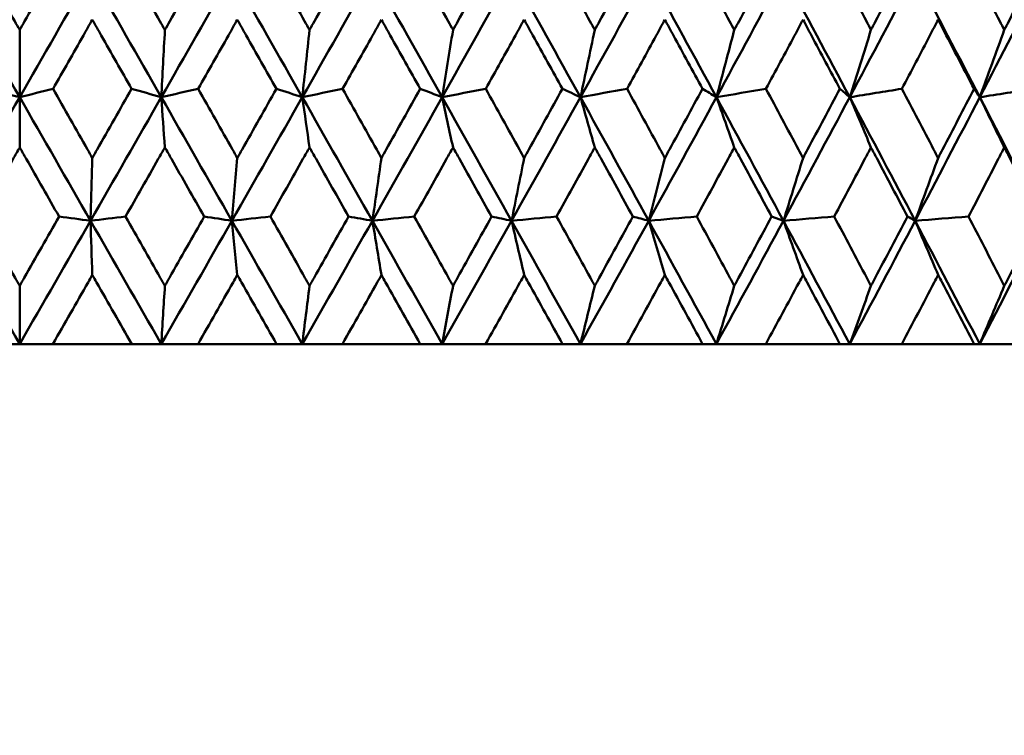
# Model space of a CAD drawing. Header units: millimetres. Extents: x 113 to 2969, y 62 to 2427.
# Tile 10 of 256: x 449 to 457, y 141 to 147. Entities that reach past the tile are written whole.
import ezdxf

# ---------------------------------------------------------------- set-up
doc = ezdxf.new("R2010")
doc.units = ezdxf.units.MM
doc.header["$LTSCALE"] = 12
doc.layers.add('Widoczne (ISO)', color=7, linetype='Continuous', lineweight=50)

msp = doc.modelspace()

# ---------------------------------------------------------------- linework, layer by layer
at = {"layer": 'Widoczne (ISO)'}
for p, q in [((448.6943, 147.0462), (448.6943, 146.4646)), ((448.6943, 146.0305), (448.6943, 146.4646)), ((455.2998, 145.3959), (455.1977, 145.4323)), ((448.6943, 144.8339), (448.6943, 144.3297)), ((448.6943, 144.3297), (448.4068, 144.3297)), ((448.9818, 144.3297), (448.6943, 144.3297)), ((448.9818, 144.3297), (449.6631, 144.3297)), ((449.9187, 144.3297), (449.6631, 144.3297)), ((450.2369, 144.3297), (449.9187, 144.3297)), ((450.2369, 144.3297), (450.9155, 144.3297)), ((451.1383, 144.3297), (450.9155, 144.3297)), ((451.4859, 144.3297), (451.1383, 144.3297)), ((451.4859, 144.3297), (452.1592, 144.3297)), ((452.3482, 144.3297), (452.1592, 144.3297)), ((452.7239, 144.3297), (452.3482, 144.3297)), ((452.7239, 144.3297), (453.3891, 144.3297)), ((453.5438, 144.3297), (453.3891, 144.3297)), ((453.946, 144.3297), (453.5438, 144.3297)), ((453.946, 144.3297), (454.6006, 144.3297)), ((454.7201, 144.3297), (454.6006, 144.3297)), ((455.1474, 144.3297), (454.7201, 144.3297)), ((455.1474, 144.3297), (455.7887, 144.3297)), ((455.8727, 144.3297), (455.7887, 144.3297)), ((456.3233, 144.3297), (455.8727, 144.3297)), ((456.3233, 144.3297), (456.9489, 144.3297)), ((456.997, 144.3297), (456.9489, 144.3297)), ((457.4691, 144.3297), (456.997, 144.3297))]:
    msp.add_line(p, q, dxfattribs=at)
msp.add_circle((448.6943, 112.3297), 50, dxfattribs=at)
for points, knots in [([(448.3556, 147.6442), (448.4541, 147.4702), (448.5527, 147.2962), (448.6656, 147.0969), (448.68, 147.0715), (448.6943, 147.0462)], [0.01556037, 0.01556037, 0.01556037, 0.01556037, 0.07555527, 0.07555527, 0.08428623, 0.08428623, 0.08428623, 0.08428623]), ([(448.6943, 147.0462), (448.7086, 147.0715), (448.723, 147.0968), (448.8359, 147.2961), (448.9345, 147.4702), (449.033, 147.6442)], [0.06686277, 0.06686277, 0.06686277, 0.06686277, 0.07557848, 0.07557848, 0.13558897, 0.13558897, 0.13558897, 0.13558897]), ([(449.6119, 147.6442), (449.7103, 147.4702), (449.8088, 147.2962), (449.9215, 147.0969), (449.9358, 147.0715), (449.9501, 147.0462)], [0.01556037, 0.01556037, 0.01556037, 0.01556037, 0.07555527, 0.07555527, 0.08428623, 0.08428623, 0.08428623, 0.08428623]), ([(449.9501, 147.0462), (449.9644, 147.0715), (449.9787, 147.0968), (450.0914, 147.2961), (450.1897, 147.4702), (450.288, 147.6442)], [0.06686277, 0.06686277, 0.06686277, 0.06686277, 0.07557848, 0.07557848, 0.13558897, 0.13558897, 0.13558897, 0.13558897]), ([(450.8646, 147.6442), (450.9625, 147.4702), (451.0604, 147.2962), (451.1725, 147.0969), (451.1867, 147.0715), (451.201, 147.0462)], [0.01556037, 0.01556037, 0.01556037, 0.01556037, 0.07555527, 0.07555527, 0.08428623, 0.08428623, 0.08428623, 0.08428623]), ([(451.201, 147.0462), (451.2152, 147.0715), (451.2294, 147.0968), (451.3414, 147.2961), (451.4391, 147.4702), (451.5366, 147.6442)], [0.06686277, 0.06686277, 0.06686277, 0.06686277, 0.07557848, 0.07557848, 0.13558897, 0.13558897, 0.13558897, 0.13558897]), ([(452.1087, 147.6442), (452.2058, 147.4702), (452.3028, 147.2962), (452.4137, 147.0969), (452.4278, 147.0715), (452.4419, 147.0462)], [0.01556037, 0.01556037, 0.01556037, 0.01556037, 0.07555527, 0.07555527, 0.08428623, 0.08428623, 0.08428623, 0.08428623]), ([(452.4419, 147.0462), (452.456, 147.0715), (452.4701, 147.0968), (452.581, 147.2961), (452.6776, 147.4702), (452.7741, 147.6442)], [0.06686277, 0.06686277, 0.06686277, 0.06686277, 0.07557848, 0.07557848, 0.13558897, 0.13558897, 0.13558897, 0.13558897]), ([(453.3393, 147.6442), (453.4352, 147.4702), (453.5309, 147.2962), (453.6403, 147.0969), (453.6542, 147.0715), (453.6681, 147.0462)], [0.01556037, 0.01556037, 0.01556037, 0.01556037, 0.07555527, 0.07555527, 0.08428623, 0.08428623, 0.08428623, 0.08428623]), ([(453.6681, 147.0462), (453.682, 147.0715), (453.6958, 147.0968), (453.8052, 147.2961), (453.9004, 147.4702), (453.9954, 147.6442)], [0.06686277, 0.06686277, 0.06686277, 0.06686277, 0.07557848, 0.07557848, 0.13558897, 0.13558897, 0.13558897, 0.13558897]), ([(454.5517, 147.6442), (454.6459, 147.4702), (454.7399, 147.2962), (454.8474, 147.0969), (454.861, 147.0715), (454.8746, 147.0462)], [0.01556037, 0.01556037, 0.01556037, 0.01556037, 0.07555527, 0.07555527, 0.08428623, 0.08428623, 0.08428623, 0.08428623]), ([(454.8746, 147.0462), (454.8883, 147.0715), (454.9019, 147.0968), (455.0092, 147.2961), (455.1027, 147.4702), (455.1959, 147.6442)], [0.06686277, 0.06686277, 0.06686277, 0.06686277, 0.07557848, 0.07557848, 0.13558897, 0.13558897, 0.13558897, 0.13558897]), ([(455.7408, 147.6442), (455.8331, 147.4702), (455.925, 147.2962), (456.0301, 147.0969), (456.0435, 147.0715), (456.0568, 147.0462)], [0.01556037, 0.01556037, 0.01556037, 0.01556037, 0.07555527, 0.07555527, 0.08428623, 0.08428623, 0.08428623, 0.08428623]), ([(456.0568, 147.0462), (456.0701, 147.0715), (456.0834, 147.0968), (456.1883, 147.2961), (456.2796, 147.4702), (456.3706, 147.6442)], [0.06686277, 0.06686277, 0.06686277, 0.06686277, 0.07557848, 0.07557848, 0.13558897, 0.13558897, 0.13558897, 0.13558897]), ([(456.9022, 147.6442), (456.9921, 147.4702), (457.0816, 147.2962), (457.1839, 147.0969), (457.1969, 147.0715), (457.2099, 147.0462)], [0.01556037, 0.01556037, 0.01556037, 0.01556037, 0.07555527, 0.07555527, 0.08428623, 0.08428623, 0.08428623, 0.08428623]), ([(457.2099, 147.0462), (457.2229, 147.0715), (457.2358, 147.0968), (457.3379, 147.2961), (457.4267, 147.4702), (457.5151, 147.6442)], [0.06686277, 0.06686277, 0.06686277, 0.06686277, 0.07557848, 0.07557848, 0.13558897, 0.13558897, 0.13558897, 0.13558897]), ([(449.3225, 147.135), (449.2969, 147.0899), (449.2712, 147.0448), (449.158, 146.8456), (449.0704, 146.6915), (448.9827, 146.5374)], [0.04598621, 0.04598621, 0.04598621, 0.04598621, 0.06155279, 0.06155279, 0.11473062, 0.11473062, 0.11473062, 0.11473062]), ([(449.6621, 146.5374), (449.5746, 146.6915), (449.487, 146.8456), (449.3738, 147.0447), (449.3482, 147.0899), (449.3225, 147.135)], [0.00838421, 0.00838421, 0.00838421, 0.00838421, 0.06155515, 0.06155515, 0.07712864, 0.07712864, 0.07712864, 0.07712864]), ([(450.5765, 147.135), (450.5509, 147.0899), (450.5254, 147.0448), (450.4126, 146.8456), (450.3252, 146.6915), (450.2378, 146.5374)], [0.04598621, 0.04598621, 0.04598621, 0.04598621, 0.06155279, 0.06155279, 0.11473062, 0.11473062, 0.11473062, 0.11473062]), ([(450.9146, 146.5374), (450.8275, 146.6915), (450.7403, 146.8456), (450.6276, 147.0447), (450.602, 147.0899), (450.5765, 147.135)], [0.00838421, 0.00838421, 0.00838421, 0.00838421, 0.06155515, 0.06155515, 0.07712864, 0.07712864, 0.07712864, 0.07712864]), ([(451.823, 147.135), (451.7977, 147.0899), (451.7723, 147.0448), (451.6604, 146.8456), (451.5737, 146.6915), (451.4869, 146.5374)], [0.04598621, 0.04598621, 0.04598621, 0.04598621, 0.06155279, 0.06155279, 0.11473062, 0.11473062, 0.11473062, 0.11473062]), ([(452.1582, 146.5374), (452.0719, 146.6915), (451.9855, 146.8456), (451.8737, 147.0447), (451.8483, 147.0899), (451.823, 147.135)], [0.00838421, 0.00838421, 0.00838421, 0.00838421, 0.06155515, 0.06155515, 0.07712864, 0.07712864, 0.07712864, 0.07712864]), ([(453.0572, 147.135), (453.0321, 147.0899), (453.0071, 147.0448), (452.8964, 146.8456), (452.8107, 146.6915), (452.7249, 146.5374)], [0.04598621, 0.04598621, 0.04598621, 0.04598621, 0.06155279, 0.06155279, 0.11473062, 0.11473062, 0.11473062, 0.11473062]), ([(453.3882, 146.5374), (453.303, 146.6915), (453.2177, 146.8456), (453.1073, 147.0447), (453.0822, 147.0899), (453.0572, 147.135)], [0.00838421, 0.00838421, 0.00838421, 0.00838421, 0.06155515, 0.06155515, 0.07712864, 0.07712864, 0.07712864, 0.07712864]), ([(454.2741, 147.135), (454.2495, 147.0899), (454.2248, 147.0448), (454.1159, 146.8456), (454.0315, 146.6915), (453.947, 146.5374)], [0.04598621, 0.04598621, 0.04598621, 0.04598621, 0.06155279, 0.06155279, 0.11473062, 0.11473062, 0.11473062, 0.11473062]), ([(454.5997, 146.5374), (454.516, 146.6915), (454.4321, 146.8456), (454.3234, 147.0447), (454.2988, 147.0899), (454.2741, 147.135)], [0.00838421, 0.00838421, 0.00838421, 0.00838421, 0.06155515, 0.06155515, 0.07712864, 0.07712864, 0.07712864, 0.07712864]), ([(455.4691, 147.135), (455.4449, 147.0899), (455.4208, 147.0448), (455.314, 146.8456), (455.2313, 146.6915), (455.1483, 146.5374)], [0.04598621, 0.04598621, 0.04598621, 0.04598621, 0.06155279, 0.06155279, 0.11473062, 0.11473062, 0.11473062, 0.11473062]), ([(455.7879, 146.5374), (455.7059, 146.6915), (455.6238, 146.8456), (455.5173, 147.0447), (455.4932, 147.0899), (455.4691, 147.135)], [0.00838421, 0.00838421, 0.00838421, 0.00838421, 0.06155515, 0.06155515, 0.07712864, 0.07712864, 0.07712864, 0.07712864]), ([(456.6373, 147.135), (456.6137, 147.0899), (456.5902, 147.0448), (456.486, 146.8456), (456.4052, 146.6915), (456.3242, 146.5374)], [0.04598621, 0.04598621, 0.04598621, 0.04598621, 0.06155279, 0.06155279, 0.11473062, 0.11473062, 0.11473062, 0.11473062]), ([(456.948, 146.5374), (456.8682, 146.6915), (456.7882, 146.8456), (456.6844, 147.0447), (456.6608, 147.0899), (456.6373, 147.135)], [0.00838421, 0.00838421, 0.00838421, 0.00838421, 0.06155515, 0.06155515, 0.07712864, 0.07712864, 0.07712864, 0.07712864]), ([(448.9827, 146.5374), (449.0821, 146.3623), (449.1814, 146.1872), (449.2947, 145.9876), (449.3086, 145.9631), (449.3225, 145.9386)], [0.01044349, 0.01044349, 0.01044349, 0.01044349, 0.07085106, 0.07085106, 0.07930241, 0.07930241, 0.07930241, 0.07930241]), ([(449.3225, 145.9386), (449.3364, 145.963), (449.3503, 145.9875), (449.4636, 146.1871), (449.5629, 146.3623), (449.6621, 146.5374)], [0.06241522, 0.06241522, 0.06241522, 0.06241522, 0.0708546, 0.0708546, 0.13127416, 0.13127416, 0.13127416, 0.13127416]), ([(450.2378, 146.5374), (450.3369, 146.3623), (450.4359, 146.1872), (450.5488, 145.9876), (450.5626, 145.9631), (450.5765, 145.9386)], [0.01044349, 0.01044349, 0.01044349, 0.01044349, 0.07085106, 0.07085106, 0.07930241, 0.07930241, 0.07930241, 0.07930241]), ([(450.5765, 145.9386), (450.5903, 145.963), (450.6041, 145.9875), (450.7169, 146.1871), (450.8158, 146.3623), (450.9146, 146.5374)], [0.06241522, 0.06241522, 0.06241522, 0.06241522, 0.0708546, 0.0708546, 0.13127416, 0.13127416, 0.13127416, 0.13127416]), ([(451.4869, 146.5374), (451.5852, 146.3623), (451.6835, 146.1872), (451.7955, 145.9876), (451.8093, 145.9631), (451.823, 145.9386)], [0.01044349, 0.01044349, 0.01044349, 0.01044349, 0.07085106, 0.07085106, 0.07930241, 0.07930241, 0.07930241, 0.07930241]), ([(451.823, 145.9386), (451.8367, 145.963), (451.8504, 145.9875), (451.9623, 146.1871), (452.0604, 146.3623), (452.1582, 146.5374)], [0.06241522, 0.06241522, 0.06241522, 0.06241522, 0.0708546, 0.0708546, 0.13127416, 0.13127416, 0.13127416, 0.13127416]), ([(452.7249, 146.5374), (452.8222, 146.3623), (452.9194, 146.1872), (453.03, 145.9876), (453.0436, 145.9631), (453.0572, 145.9386)], [0.01044349, 0.01044349, 0.01044349, 0.01044349, 0.07085106, 0.07085106, 0.07930241, 0.07930241, 0.07930241, 0.07930241]), ([(453.0572, 145.9386), (453.0707, 145.963), (453.0843, 145.9875), (453.1948, 146.1871), (453.2916, 146.3623), (453.3882, 146.5374)], [0.06241522, 0.06241522, 0.06241522, 0.06241522, 0.0708546, 0.0708546, 0.13127416, 0.13127416, 0.13127416, 0.13127416]), ([(453.947, 146.5374), (454.0428, 146.3623), (454.1385, 146.1872), (454.2474, 145.9876), (454.2608, 145.9631), (454.2741, 145.9386)], [0.01044349, 0.01044349, 0.01044349, 0.01044349, 0.07085106, 0.07085106, 0.07930241, 0.07930241, 0.07930241, 0.07930241]), ([(454.2741, 145.9386), (454.2875, 145.963), (454.3008, 145.9875), (454.4096, 146.1871), (454.5048, 146.3623), (454.5997, 146.5374)], [0.06241522, 0.06241522, 0.06241522, 0.06241522, 0.0708546, 0.0708546, 0.13127416, 0.13127416, 0.13127416, 0.13127416]), ([(455.1483, 146.5374), (455.2423, 146.3623), (455.3362, 146.1872), (455.4429, 145.9876), (455.456, 145.9631), (455.4691, 145.9386)], [0.01044349, 0.01044349, 0.01044349, 0.01044349, 0.07085106, 0.07085106, 0.07930241, 0.07930241, 0.07930241, 0.07930241]), ([(455.4691, 145.9386), (455.4821, 145.963), (455.4952, 145.9875), (455.6018, 146.1871), (455.695, 146.3623), (455.7879, 146.5374)], [0.06241522, 0.06241522, 0.06241522, 0.06241522, 0.0708546, 0.0708546, 0.13127416, 0.13127416, 0.13127416, 0.13127416]), ([(456.3242, 146.5374), (456.416, 146.3623), (456.5076, 146.1872), (456.6117, 145.9876), (456.6245, 145.9631), (456.6373, 145.9386)], [0.01044349, 0.01044349, 0.01044349, 0.01044349, 0.07085106, 0.07085106, 0.07930241, 0.07930241, 0.07930241, 0.07930241]), ([(456.6373, 145.9386), (456.65, 145.963), (456.6628, 145.9875), (456.7667, 146.1871), (456.8575, 146.3623), (456.948, 146.5374)], [0.06241522, 0.06241522, 0.06241522, 0.06241522, 0.0708546, 0.0708546, 0.13127416, 0.13127416, 0.13127416, 0.13127416]), ([(448.6943, 146.0305), (448.6753, 145.9971), (448.6562, 145.9636), (448.5427, 145.7642), (448.4482, 145.5982), (448.3537, 145.4323)], [0.04993807, 0.04993807, 0.04993807, 0.04993807, 0.0614821, 0.0614821, 0.11877783, 0.11877783, 0.11877783, 0.11877783]), ([(449.0349, 145.4323), (448.9404, 145.5982), (448.8459, 145.7642), (448.7324, 145.9636), (448.7134, 145.9971), (448.6943, 146.0305)], [0.00418374, 0.00418374, 0.00418374, 0.00418374, 0.06147247, 0.06147247, 0.07302352, 0.07302352, 0.07302352, 0.07302352]), ([(449.9501, 146.0305), (449.9311, 145.9971), (449.9121, 145.9636), (449.7988, 145.7642), (449.7045, 145.5982), (449.61, 145.4323)], [0.04993807, 0.04993807, 0.04993807, 0.04993807, 0.0614821, 0.0614821, 0.11877783, 0.11877783, 0.11877783, 0.11877783]), ([(450.2898, 145.4323), (450.1956, 145.5982), (450.1014, 145.7642), (449.9881, 145.9636), (449.9691, 145.9971), (449.9501, 146.0305)], [0.00418374, 0.00418374, 0.00418374, 0.00418374, 0.06147247, 0.06147247, 0.07302352, 0.07302352, 0.07302352, 0.07302352]), ([(451.201, 146.0305), (451.1821, 145.9971), (451.1632, 145.9636), (451.0505, 145.7642), (450.9567, 145.5982), (450.8627, 145.4323)], [0.04993807, 0.04993807, 0.04993807, 0.04993807, 0.0614821, 0.0614821, 0.11877783, 0.11877783, 0.11877783, 0.11877783]), ([(451.5385, 145.4323), (451.445, 145.5982), (451.3513, 145.7642), (451.2388, 145.9636), (451.2199, 145.9971), (451.201, 146.0305)], [0.00418374, 0.00418374, 0.00418374, 0.00418374, 0.06147247, 0.06147247, 0.07302352, 0.07302352, 0.07302352, 0.07302352]), ([(452.4419, 146.0305), (452.4232, 145.9971), (452.4045, 145.9636), (452.293, 145.7642), (452.2, 145.5982), (452.1068, 145.4323)], [0.04993807, 0.04993807, 0.04993807, 0.04993807, 0.0614821, 0.0614821, 0.11877783, 0.11877783, 0.11877783, 0.11877783]), ([(452.7759, 145.4323), (452.6834, 145.5982), (452.5908, 145.7642), (452.4793, 145.9636), (452.4606, 145.9971), (452.4419, 146.0305)], [0.00418374, 0.00418374, 0.00418374, 0.00418374, 0.06147247, 0.06147247, 0.07302352, 0.07302352, 0.07302352, 0.07302352]), ([(453.6681, 146.0305), (453.6497, 145.9971), (453.6312, 145.9636), (453.5212, 145.7642), (453.4294, 145.5982), (453.3375, 145.4323)], [0.04993807, 0.04993807, 0.04993807, 0.04993807, 0.0614821, 0.0614821, 0.11877783, 0.11877783, 0.11877783, 0.11877783]), ([(453.9973, 145.4323), (453.9061, 145.5982), (453.8149, 145.7642), (453.705, 145.9636), (453.6866, 145.9971), (453.6681, 146.0305)], [0.00418374, 0.00418374, 0.00418374, 0.00418374, 0.06147247, 0.06147247, 0.07302352, 0.07302352, 0.07302352, 0.07302352]), ([(454.8746, 146.0305), (454.8565, 145.9971), (454.8384, 145.9636), (454.7304, 145.7642), (454.6402, 145.5982), (454.5498, 145.4323)], [0.04993807, 0.04993807, 0.04993807, 0.04993807, 0.0614821, 0.0614821, 0.11877783, 0.11877783, 0.11877783, 0.11877783]), ([(455.1977, 145.4323), (455.1083, 145.5982), (455.0187, 145.7642), (454.9109, 145.9636), (454.8928, 145.9971), (454.8746, 146.0305)], [0.00418374, 0.00418374, 0.00418374, 0.00418374, 0.06147247, 0.06147247, 0.07302352, 0.07302352, 0.07302352, 0.07302352]), ([(456.0568, 146.0305), (456.0391, 145.9971), (456.0214, 145.9636), (455.9157, 145.7642), (455.8275, 145.5982), (455.7391, 145.4323)], [0.04993807, 0.04993807, 0.04993807, 0.04993807, 0.0614821, 0.0614821, 0.11877783, 0.11877783, 0.11877783, 0.11877783]), ([(456.3724, 145.4323), (456.2851, 145.5982), (456.1976, 145.7642), (456.0922, 145.9636), (456.0745, 145.9971), (456.0568, 146.0305)], [0.00418374, 0.00418374, 0.00418374, 0.00418374, 0.06147247, 0.06147247, 0.07302352, 0.07302352, 0.07302352, 0.07302352]), ([(457.2099, 146.0305), (457.1927, 145.9971), (457.1754, 145.9636), (457.0726, 145.7642), (456.9867, 145.5982), (456.9005, 145.4323)], [0.04993807, 0.04993807, 0.04993807, 0.04993807, 0.0614821, 0.0614821, 0.11877783, 0.11877783, 0.11877783, 0.11877783]), ([(457.5168, 145.4323), (457.432, 145.5982), (457.3469, 145.7642), (457.2443, 145.9636), (457.2271, 145.9971), (457.2099, 146.0305)], [0.00418374, 0.00418374, 0.00418374, 0.00418374, 0.06147247, 0.06147247, 0.07302352, 0.07302352, 0.07302352, 0.07302352]), ([(448.3537, 145.4323), (448.454, 145.256), (448.5542, 145.0798), (448.6678, 144.8804), (448.6811, 144.8571), (448.6943, 144.8339)], [0.00523804, 0.00523804, 0.00523804, 0.00523804, 0.06606705, 0.06606705, 0.07409033, 0.07409033, 0.07409033, 0.07409033]), ([(448.6943, 144.8339), (448.7075, 144.8571), (448.7208, 144.8803), (448.8343, 145.0797), (448.9346, 145.256), (449.0349, 145.4323)], [0.05804162, 0.05804162, 0.05804162, 0.05804162, 0.06605559, 0.06605559, 0.12689392, 0.12689392, 0.12689392, 0.12689392]), ([(449.61, 145.4323), (449.7102, 145.256), (449.8103, 145.0798), (449.9237, 144.8804), (449.9369, 144.8571), (449.9501, 144.8339)], [0.00523804, 0.00523804, 0.00523804, 0.00523804, 0.06606705, 0.06606705, 0.07409033, 0.07409033, 0.07409033, 0.07409033]), ([(449.9501, 144.8339), (449.9633, 144.8571), (449.9765, 144.8803), (450.0899, 145.0797), (450.1899, 145.256), (450.2898, 145.4323)], [0.05804162, 0.05804162, 0.05804162, 0.05804162, 0.06605559, 0.06605559, 0.12689392, 0.12689392, 0.12689392, 0.12689392]), ([(450.8627, 145.4323), (450.9624, 145.256), (451.062, 145.0798), (451.1747, 144.8804), (451.1878, 144.8571), (451.201, 144.8339)], [0.00523804, 0.00523804, 0.00523804, 0.00523804, 0.06606705, 0.06606705, 0.07409033, 0.07409033, 0.07409033, 0.07409033]), ([(451.201, 144.8339), (451.2141, 144.8571), (451.2272, 144.8803), (451.3399, 145.0797), (451.4393, 145.256), (451.5385, 145.4323)], [0.05804162, 0.05804162, 0.05804162, 0.05804162, 0.06605559, 0.06605559, 0.12689392, 0.12689392, 0.12689392, 0.12689392]), ([(452.1068, 145.4323), (452.2056, 145.256), (452.3043, 145.0798), (452.4159, 144.8804), (452.4289, 144.8571), (452.4419, 144.8339)], [0.00523804, 0.00523804, 0.00523804, 0.00523804, 0.06606705, 0.06606705, 0.07409033, 0.07409033, 0.07409033, 0.07409033]), ([(452.4419, 144.8339), (452.4549, 144.8571), (452.4679, 144.8803), (452.5794, 145.0797), (452.6778, 145.256), (452.7759, 145.4323)], [0.05804162, 0.05804162, 0.05804162, 0.05804162, 0.06605559, 0.06605559, 0.12689392, 0.12689392, 0.12689392, 0.12689392]), ([(453.3375, 145.4323), (453.435, 145.256), (453.5324, 145.0798), (453.6425, 144.8804), (453.6553, 144.8571), (453.6681, 144.8339)], [0.00523804, 0.00523804, 0.00523804, 0.00523804, 0.06606705, 0.06606705, 0.07409033, 0.07409033, 0.07409033, 0.07409033]), ([(453.6681, 144.8339), (453.6809, 144.8571), (453.6937, 144.8803), (453.8037, 145.0797), (453.9006, 145.256), (453.9973, 145.4323)], [0.05804162, 0.05804162, 0.05804162, 0.05804162, 0.06605559, 0.06605559, 0.12689392, 0.12689392, 0.12689392, 0.12689392]), ([(454.5498, 145.4323), (454.6457, 145.256), (454.7414, 145.0798), (454.8495, 144.8804), (454.8621, 144.8571), (454.8746, 144.8339)], [0.00523804, 0.00523804, 0.00523804, 0.00523804, 0.06606705, 0.06606705, 0.07409033, 0.07409033, 0.07409033, 0.07409033]), ([(454.8746, 144.8339), (454.8872, 144.8571), (454.8998, 144.8803), (455.0078, 145.0797), (455.1029, 145.256), (455.1977, 145.4323)], [0.05804162, 0.05804162, 0.05804162, 0.05804162, 0.06605559, 0.06605559, 0.12689392, 0.12689392, 0.12689392, 0.12689392]), ([(455.7391, 145.4323), (455.8329, 145.256), (455.9265, 145.0798), (456.0322, 144.8804), (456.0445, 144.8571), (456.0568, 144.8339)], [0.00523804, 0.00523804, 0.00523804, 0.00523804, 0.06606705, 0.06606705, 0.07409033, 0.07409033, 0.07409033, 0.07409033]), ([(456.0568, 144.8339), (456.0691, 144.8571), (456.0814, 144.8803), (456.1869, 145.0797), (456.2798, 145.256), (456.3724, 145.4323)], [0.05804162, 0.05804162, 0.05804162, 0.05804162, 0.06605559, 0.06605559, 0.12689392, 0.12689392, 0.12689392, 0.12689392]), ([(456.9005, 145.4323), (456.9919, 145.256), (457.0831, 145.0798), (457.1859, 144.8804), (457.1979, 144.8571), (457.2099, 144.8339)], [0.00523804, 0.00523804, 0.00523804, 0.00523804, 0.06606705, 0.06606705, 0.07409033, 0.07409033, 0.07409033, 0.07409033]), ([(457.2099, 144.8339), (457.2219, 144.8571), (457.2338, 144.8803), (457.3365, 145.0797), (457.4269, 145.256), (457.5168, 145.4323)], [0.05804162, 0.05804162, 0.05804162, 0.05804162, 0.06605559, 0.06605559, 0.12689392, 0.12689392, 0.12689392, 0.12689392]), ([(449.3225, 144.9273), (449.3103, 144.9057), (449.298, 144.8842), (449.1845, 144.685), (449.0832, 144.5073), (448.9818, 144.3297)], [0.05393723, 0.05393723, 0.05393723, 0.05393723, 0.06137399, 0.06137399, 0.12273355, 0.12273355, 0.12273355, 0.12273355]), ([(449.6631, 144.3297), (449.5618, 144.5073), (449.4606, 144.6849), (449.3471, 144.8842), (449.3348, 144.9057), (449.3225, 144.9273)], [0, 0, 0, 0, 0.06135239, 0.06135239, 0.06879633, 0.06879633, 0.06879633, 0.06879633]), ([(450.5765, 144.9273), (450.5643, 144.9057), (450.552, 144.8842), (450.4389, 144.685), (450.338, 144.5073), (450.2369, 144.3297)], [0.05393723, 0.05393723, 0.05393723, 0.05393723, 0.06137399, 0.06137399, 0.12273355, 0.12273355, 0.12273355, 0.12273355]), ([(450.9155, 144.3297), (450.8148, 144.5073), (450.714, 144.6849), (450.6009, 144.8842), (450.5887, 144.9057), (450.5765, 144.9273)], [0, 0, 0, 0, 0.06135239, 0.06135239, 0.06879633, 0.06879633, 0.06879633, 0.06879633]), ([(451.823, 144.9273), (451.8109, 144.9057), (451.7987, 144.8842), (451.6865, 144.685), (451.5863, 144.5073), (451.4859, 144.3297)], [0.05393723, 0.05393723, 0.05393723, 0.05393723, 0.06137399, 0.06137399, 0.12273355, 0.12273355, 0.12273355, 0.12273355]), ([(452.1592, 144.3297), (452.0593, 144.5073), (451.9594, 144.6849), (451.8473, 144.8842), (451.8351, 144.9057), (451.823, 144.9273)], [0, 0, 0, 0, 0.06135239, 0.06135239, 0.06879633, 0.06879633, 0.06879633, 0.06879633]), ([(453.0572, 144.9273), (453.0452, 144.9057), (453.0332, 144.8842), (452.9223, 144.685), (452.8232, 144.5073), (452.7239, 144.3297)], [0.05393723, 0.05393723, 0.05393723, 0.05393723, 0.06137399, 0.06137399, 0.12273355, 0.12273355, 0.12273355, 0.12273355]), ([(453.3891, 144.3297), (453.2906, 144.5073), (453.1919, 144.6849), (453.0812, 144.8842), (453.0692, 144.9057), (453.0572, 144.9273)], [0, 0, 0, 0, 0.06135239, 0.06135239, 0.06879633, 0.06879633, 0.06879633, 0.06879633]), ([(454.2741, 144.9273), (454.2623, 144.9057), (454.2506, 144.8842), (454.1414, 144.685), (454.0439, 144.5073), (453.946, 144.3297)], [0.05393723, 0.05393723, 0.05393723, 0.05393723, 0.06137399, 0.06137399, 0.12273355, 0.12273355, 0.12273355, 0.12273355]), ([(454.6006, 144.3297), (454.5038, 144.5073), (454.4067, 144.6849), (454.2977, 144.8842), (454.2859, 144.9057), (454.2741, 144.9273)], [0, 0, 0, 0, 0.06135239, 0.06135239, 0.06879633, 0.06879633, 0.06879633, 0.06879633]), ([(455.4691, 144.9273), (455.4575, 144.9057), (455.446, 144.8842), (455.339, 144.685), (455.2434, 144.5073), (455.1474, 144.3297)], [0.05393723, 0.05393723, 0.05393723, 0.05393723, 0.06137399, 0.06137399, 0.12273355, 0.12273355, 0.12273355, 0.12273355]), ([(455.7887, 144.3297), (455.694, 144.5073), (455.599, 144.6849), (455.4922, 144.8842), (455.4806, 144.9057), (455.4691, 144.9273)], [0, 0, 0, 0, 0.06135239, 0.06135239, 0.06879633, 0.06879633, 0.06879633, 0.06879633]), ([(456.6373, 144.9273), (456.626, 144.9057), (456.6147, 144.8842), (456.5104, 144.685), (456.417, 144.5073), (456.3233, 144.3297)], [0.05393723, 0.05393723, 0.05393723, 0.05393723, 0.06137399, 0.06137399, 0.12273355, 0.12273355, 0.12273355, 0.12273355]), ([(456.9489, 144.3297), (456.8566, 144.5073), (456.764, 144.6849), (456.6598, 144.8842), (456.6485, 144.9057), (456.6373, 144.9273)], [0, 0, 0, 0, 0.06135239, 0.06135239, 0.06879633, 0.06879633, 0.06879633, 0.06879633])]:
    msp.add_open_spline(points, degree=3, knots=knots, dxfattribs=at)
for points in [[(448.6943, 146.4646), (448.49, 146.8213), (448.2858, 147.178), (448.0817, 147.5347)], [(448.6943, 146.4646), (448.8986, 146.8213), (449.1028, 147.178), (449.3069, 147.5347)], [(449.9188, 146.4646), (449.7149, 146.8213), (449.5109, 147.178), (449.3069, 147.5347)], [(449.9188, 146.4646), (450.1227, 146.8213), (450.3264, 147.178), (450.5296, 147.5347)], [(451.1384, 146.4646), (450.9358, 146.8213), (450.7328, 147.178), (450.5296, 147.5347)], [(451.1384, 146.4646), (451.3412, 146.8213), (451.5434, 147.178), (451.7451, 147.5347)], [(452.3484, 146.4646), (452.1478, 146.8213), (451.9467, 147.178), (451.7451, 147.5347)], [(452.3484, 146.4646), (452.5492, 146.8213), (452.7493, 147.178), (452.9486, 147.5347)], [(453.544, 146.4646), (453.3462, 146.8213), (453.1477, 147.178), (452.9486, 147.5347)], [(453.544, 146.4646), (453.742, 146.8213), (453.9391, 147.178), (454.1352, 147.5347)], [(454.7204, 146.4646), (454.5262, 146.8213), (454.3311, 147.178), (454.1352, 147.5347)], [(454.7204, 146.4646), (454.9149, 146.8213), (455.1082, 147.178), (455.3004, 147.5347)], [(455.8731, 146.4646), (455.6832, 146.8213), (455.4923, 147.178), (455.3004, 147.5347)], [(455.8731, 146.4646), (456.0632, 146.8213), (456.252, 147.178), (456.4396, 147.5347)], [(456.9974, 146.4646), (456.8127, 146.8213), (456.6267, 147.178), (456.4396, 147.5347)], [(456.9974, 146.4646), (457.1824, 146.8213), (457.366, 147.178), (457.5481, 147.5347)], [(449.9501, 147.0462), (449.9397, 146.8519), (449.9293, 146.658), (449.9188, 146.4646)], [(451.201, 147.0462), (451.1802, 146.8519), (451.1593, 146.658), (451.1384, 146.4646)], [(452.4419, 147.0462), (452.4109, 146.8519), (452.3797, 146.658), (452.3484, 146.4646)], [(453.6681, 147.0462), (453.6269, 146.8519), (453.5855, 146.658), (453.544, 146.4646)], [(454.8746, 147.0462), (454.8234, 146.8519), (454.772, 146.658), (454.7204, 146.4646)], [(456.0568, 147.0462), (455.9958, 146.8519), (455.9345, 146.658), (455.8731, 146.4646)], [(457.2099, 147.0462), (457.1393, 146.8519), (457.0685, 146.658), (456.9974, 146.4646)], [(448.6943, 146.4646), (448.5982, 146.4889), (448.502, 146.5131), (448.4059, 146.5374)], [(448.6943, 146.4646), (448.7904, 146.4889), (448.8866, 146.5131), (448.9827, 146.5374)], [(449.9188, 146.4646), (449.8332, 146.4889), (449.7477, 146.5131), (449.6621, 146.5374)], [(449.9188, 146.4646), (450.0251, 146.4889), (450.1315, 146.5131), (450.2378, 146.5374)], [(451.1384, 146.4646), (451.0638, 146.4889), (450.9892, 146.5131), (450.9146, 146.5374)], [(451.1384, 146.4646), (451.2546, 146.4889), (451.3707, 146.5131), (451.4869, 146.5374)], [(452.3484, 146.4646), (452.285, 146.4889), (452.2216, 146.5131), (452.1582, 146.5374)], [(452.3484, 146.4646), (452.4739, 146.4889), (452.5994, 146.5131), (452.7249, 146.5374)], [(453.544, 146.4646), (453.4921, 146.4889), (453.4402, 146.5131), (453.3882, 146.5374)], [(453.544, 146.4646), (453.6783, 146.4889), (453.8126, 146.5131), (453.947, 146.5374)], [(454.7204, 146.4646), (454.6802, 146.4889), (454.64, 146.5131), (454.5997, 146.5374)], [(454.7204, 146.4646), (454.8631, 146.4889), (455.0057, 146.5131), (455.1483, 146.5374)], [(455.8731, 146.4646), (455.8447, 146.4889), (455.8163, 146.5131), (455.7879, 146.5374)], [(455.8731, 146.4646), (456.0235, 146.4889), (456.1738, 146.5131), (456.3242, 146.5374)], [(456.9974, 146.4646), (456.981, 146.4889), (456.9645, 146.5131), (456.948, 146.5374)], [(456.9974, 146.4646), (457.1549, 146.4889), (457.3125, 146.5131), (457.47, 146.5374)], [(448.0818, 145.3959), (448.286, 145.752), (448.4902, 146.1083), (448.6943, 146.4646)], [(449.3068, 145.3959), (449.1026, 145.752), (448.8984, 146.1083), (448.6943, 146.4646)], [(449.3068, 145.3959), (449.5111, 145.752), (449.7151, 146.1083), (449.9188, 146.4646)], [(449.9501, 146.0305), (449.9397, 146.1754), (449.9292, 146.3201), (449.9188, 146.4646)], [(450.5294, 145.3959), (450.326, 145.752), (450.1225, 146.1083), (449.9188, 146.4646)], [(450.5294, 145.3959), (450.7329, 145.752), (450.9359, 146.1083), (451.1384, 146.4646)], [(451.201, 146.0305), (451.1801, 146.1754), (451.1593, 146.3201), (451.1384, 146.4646)], [(451.7448, 145.3959), (451.543, 145.752), (451.3409, 146.1083), (451.1384, 146.4646)], [(451.7448, 145.3959), (451.9467, 145.752), (452.1479, 146.1083), (452.3484, 146.4646)], [(452.4419, 146.0305), (452.4108, 146.1754), (452.3796, 146.3201), (452.3484, 146.4646)], [(452.9482, 145.3959), (452.7488, 145.752), (452.5488, 146.1083), (452.3484, 146.4646)], [(452.9482, 145.3959), (453.1476, 145.752), (453.3462, 146.1083), (453.544, 146.4646)], [(453.6681, 146.0305), (453.6268, 146.1754), (453.5854, 146.3201), (453.544, 146.4646)], [(454.1347, 145.3959), (453.9385, 145.752), (453.7416, 146.1083), (453.544, 146.4646)], [(454.1347, 145.3959), (454.331, 145.752), (454.5262, 146.1083), (454.7204, 146.4646)], [(454.8746, 146.0305), (454.8233, 146.1754), (454.7719, 146.3201), (454.7204, 146.4646)], [(455.2998, 145.3959), (455.1076, 145.752), (454.9144, 146.1083), (454.7204, 146.4646)], [(455.2998, 145.3959), (455.4921, 145.752), (455.6832, 146.1083), (455.8731, 146.4646)], [(456.0568, 146.0305), (455.9956, 146.1754), (455.9344, 146.3201), (455.8731, 146.4646)], [(456.4388, 145.3959), (456.2513, 145.752), (456.0627, 146.1083), (455.8731, 146.4646)], [(456.4388, 145.3959), (456.6264, 145.752), (456.8126, 146.1083), (456.9974, 146.4646)], [(457.2099, 146.0305), (457.1392, 146.1754), (457.0683, 146.3201), (456.9974, 146.4646)], [(457.5472, 145.3959), (457.3652, 145.752), (457.1819, 146.1083), (456.9974, 146.4646)], [(449.3225, 145.9386), (449.3173, 145.7572), (449.3121, 145.5764), (449.3068, 145.3959)], [(450.5765, 145.9386), (450.5608, 145.7572), (450.5452, 145.5764), (450.5294, 145.3959)], [(451.823, 145.9386), (451.797, 145.7572), (451.771, 145.5764), (451.7448, 145.3959)], [(453.0572, 145.9386), (453.0209, 145.7572), (452.9846, 145.5764), (452.9482, 145.3959)], [(454.2741, 145.9386), (454.2278, 145.7572), (454.1813, 145.5764), (454.1347, 145.3959)], [(455.4691, 145.9386), (455.4128, 145.7572), (455.3564, 145.5764), (455.2998, 145.3959)], [(456.6373, 145.9386), (456.5713, 145.7572), (456.5051, 145.5764), (456.4388, 145.3959)], [(448.6943, 144.3297), (448.49, 144.6849), (448.2858, 145.0403), (448.0818, 145.3959)], [(448.6943, 144.3297), (448.8987, 144.6849), (449.1029, 145.0403), (449.3068, 145.3959)], [(449.3068, 145.3959), (449.2162, 145.408), (449.1255, 145.4202), (449.0349, 145.4323)], [(449.3068, 145.3959), (449.4079, 145.408), (449.509, 145.4202), (449.61, 145.4323)], [(449.9187, 144.3297), (449.7148, 144.6849), (449.5108, 145.0403), (449.3068, 145.3959)], [(449.3225, 144.9273), (449.3173, 145.0838), (449.3121, 145.24), (449.3068, 145.3959)], [(449.9187, 144.3297), (450.1227, 144.6849), (450.3263, 145.0403), (450.5294, 145.3959)], [(450.5294, 145.3959), (450.4496, 145.408), (450.3697, 145.4202), (450.2898, 145.4323)], [(450.5294, 145.3959), (450.6405, 145.408), (450.7516, 145.4202), (450.8627, 145.4323)], [(451.1383, 144.3297), (450.9356, 144.6849), (450.7326, 145.0403), (450.5294, 145.3959)], [(450.5765, 144.9273), (450.5608, 145.0838), (450.5451, 145.24), (450.5294, 145.3959)], [(451.1383, 144.3297), (451.3411, 144.6849), (451.5432, 145.0403), (451.7448, 145.3959)], [(451.7448, 145.3959), (451.676, 145.408), (451.6073, 145.4202), (451.5385, 145.4323)], [(451.7448, 145.3959), (451.8655, 145.408), (451.9862, 145.4202), (452.1068, 145.4323)], [(452.3482, 144.3297), (452.1475, 144.6849), (451.9463, 145.0403), (451.7448, 145.3959)], [(451.823, 144.9273), (451.797, 145.0838), (451.7709, 145.24), (451.7448, 145.3959)], [(452.3482, 144.3297), (452.549, 144.6849), (452.749, 145.0403), (452.9482, 145.3959)], [(452.9482, 145.3959), (452.8907, 145.408), (452.8333, 145.4202), (452.7759, 145.4323)], [(452.9482, 145.3959), (453.0779, 145.408), (453.2077, 145.4202), (453.3375, 145.4323)], [(453.5438, 144.3297), (453.3458, 144.6849), (453.1473, 145.0403), (452.9482, 145.3959)], [(453.0572, 144.9273), (453.0209, 145.0838), (452.9845, 145.24), (452.9482, 145.3959)], [(453.5438, 144.3297), (453.7417, 144.6849), (453.9387, 145.0403), (454.1347, 145.3959)], [(454.1347, 145.3959), (454.0889, 145.408), (454.0431, 145.4202), (453.9973, 145.4323)], [(454.1347, 145.3959), (454.2731, 145.408), (454.4115, 145.4202), (454.5498, 145.4323)], [(454.7201, 144.3297), (454.5258, 144.6849), (454.3306, 145.0403), (454.1347, 145.3959)], [(454.2741, 144.9273), (454.2277, 145.0838), (454.1812, 145.24), (454.1347, 145.3959)], [(454.7201, 144.3297), (454.9145, 144.6849), (455.1077, 145.0403), (455.2998, 145.3959)], [(455.2998, 145.3959), (455.4462, 145.408), (455.5926, 145.4202), (455.7391, 145.4323)], [(455.8727, 144.3297), (455.6827, 144.6849), (455.4917, 145.0403), (455.2998, 145.3959)], [(455.4691, 144.9273), (455.4127, 145.0838), (455.3563, 145.24), (455.2998, 145.3959)], [(455.8727, 144.3297), (456.0627, 144.6849), (456.2514, 145.0403), (456.4388, 145.3959)], [(456.4388, 145.3959), (456.4167, 145.408), (456.3945, 145.4202), (456.3724, 145.4323)], [(456.4388, 145.3959), (456.5927, 145.408), (456.7466, 145.4202), (456.9005, 145.4323)], [(456.997, 144.3297), (456.8121, 144.6849), (456.626, 145.0403), (456.4388, 145.3959)], [(456.6373, 144.9273), (456.5712, 145.0838), (456.505, 145.24), (456.4388, 145.3959)], [(456.997, 144.3297), (457.1819, 144.6849), (457.3653, 145.0403), (457.5472, 145.3959)], [(449.9501, 144.8339), (449.9397, 144.6654), (449.9292, 144.4973), (449.9187, 144.3297)], [(451.201, 144.8339), (451.1801, 144.6654), (451.1592, 144.4973), (451.1383, 144.3297)], [(452.4419, 144.8339), (452.4108, 144.6654), (452.3796, 144.4973), (452.3482, 144.3297)], [(453.6681, 144.8339), (453.6268, 144.6654), (453.5853, 144.4973), (453.5438, 144.3297)], [(454.8746, 144.8339), (454.8233, 144.6654), (454.7718, 144.4973), (454.7201, 144.3297)], [(456.0568, 144.8339), (455.9956, 144.6654), (455.9342, 144.4973), (455.8727, 144.3297)], [(457.2099, 144.8339), (457.1391, 144.6654), (457.0681, 144.4973), (456.997, 144.3297)]]:
    msp.add_open_spline(points, degree=3, dxfattribs=at)

doc.saveas('drawing.dxf')
